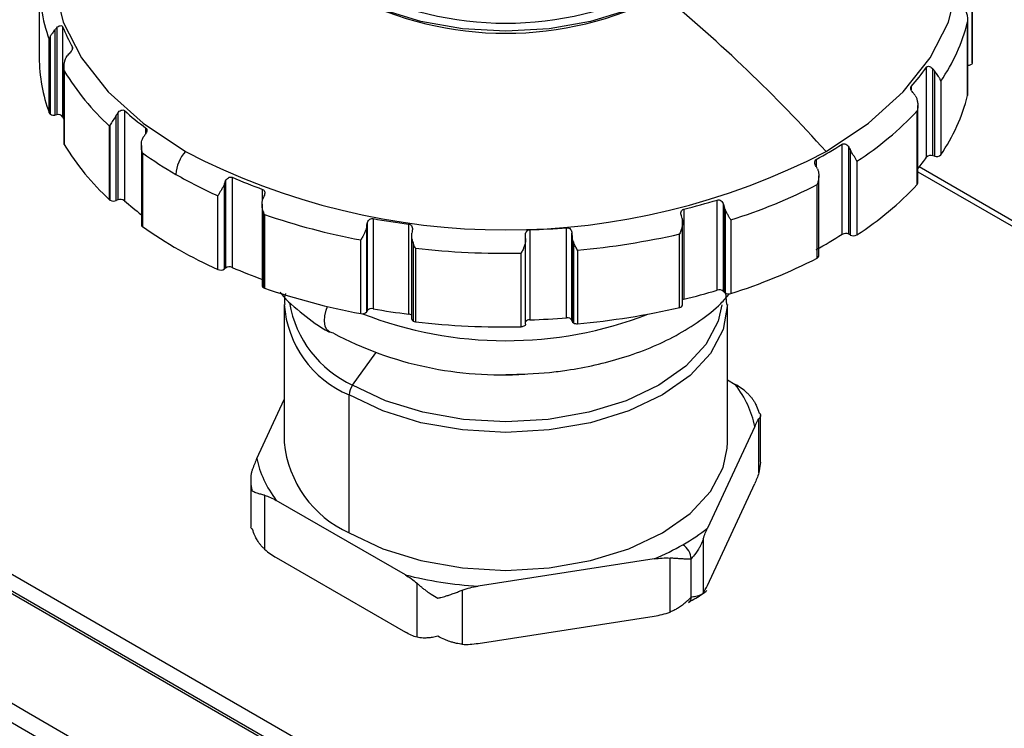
# Model space of a CAD drawing. Header units: millimetres. Extents: x 19 to 819, y 19 to 629.
# Tile 27 of 32: x 683 to 719, y 579 to 605. Entities that reach past the tile are written whole.
import ezdxf

# ---------------------------------------------------------------- set-up
doc = ezdxf.new("R2010")
doc.units = ezdxf.units.MM
doc.header["$LTSCALE"] = 3

msp = doc.modelspace()

# ---------------------------------------------------------------- linework, layer by layer
for p, q in [((683.466, 606.034), (683.466, 603.331)), ((717.752, 603.331), (717.752, 606.034)), ((717.748, 605.833), (717.748, 603.129)), ((717.58, 601.934), (717.58, 604.637)), ((717.582, 601.948), (717.582, 604.692)), ((684.045, 601.218), (684.045, 604.35)), ((684.114, 604.426), (684.114, 601.228)), ((684.325, 604.464), (684.325, 601.155)), ((683.833, 601.293), (683.833, 603.996)), ((683.88, 601.243), (683.88, 604.123)), ((684.685, 603.634), (684.685, 603.709)), ((717.748, 603.129), (717.752, 603.331)), ((684.374, 602.97), (684.374, 600.168)), ((684.384, 602.84), (684.384, 600.136)), ((716.072, 599.667), (716.072, 602.977)), ((716.303, 599.72), (716.303, 602.916)), ((716.363, 602.838), (716.363, 599.703)), ((716.595, 602.461), (716.595, 599.757)), ((715.506, 602.265), (715.506, 602.139)), ((717.582, 601.948), (717.58, 601.934)), ((686.596, 601.381), (686.596, 598.071)), ((715.729, 598.667), (715.729, 601.37)), ((715.749, 598.714), (715.749, 601.565)), ((684.114, 601.228), (684.045, 601.218)), ((686.296, 598.075), (686.296, 601.207)), ((686.354, 601.296), (686.354, 598.098)), ((686.052, 598.104), (686.052, 600.807)), ((686.077, 598.086), (686.077, 600.86)), ((687.382, 600.55), (687.382, 600.741)), ((687.217, 600.095), (687.217, 597.187)), ((712.969, 596.835), (712.969, 600.145)), ((713.217, 596.839), (713.217, 600.035)), ((713.263, 599.946), (713.263, 596.812)), ((687.255, 599.829), (687.255, 597.125)), ((712.015, 599.587), (712.015, 599.325)), ((713.514, 599.52), (713.514, 596.816)), ((716.363, 599.703), (716.303, 599.72)), ((744.972, 582.469), (715.802, 599.309)), ((690.314, 598.797), (690.314, 595.599)), ((690.557, 598.931), (690.557, 595.622)), ((712.111, 596.037), (712.111, 598.988)), ((715.749, 599.137), (744.672, 582.44)), ((690.273, 595.566), (690.273, 598.698)), ((691.674, 598.077), (691.674, 598.486)), ((712.054, 595.963), (712.054, 598.666)), ((686.354, 598.098), (686.296, 598.075)), ((690.027, 595.545), (690.027, 598.248)), ((708.375, 594.787), (708.375, 598.096)), ((691.654, 597.949), (691.654, 594.948)), ((707.148, 597.76), (707.148, 594.451)), ((708.61, 594.741), (708.61, 597.937)), ((708.638, 597.841), (708.638, 594.706)), ((708.672, 597.742), (708.672, 594.678)), ((691.704, 597.656), (691.704, 594.878)), ((691.737, 597.566), (691.737, 594.863)), ((695.731, 597.411), (695.731, 594.102)), ((707.106, 594.239), (707.106, 597.374)), ((708.876, 597.365), (708.876, 594.661)), ((695.497, 593.993), (695.497, 597.126)), ((695.515, 597.231), (695.515, 594.033)), ((697.044, 593.904), (697.044, 597.213)), ((701.493, 597.005), (701.493, 593.695)), ((702.844, 593.769), (702.844, 597.078)), ((695.278, 593.925), (695.278, 596.628)), ((697.15, 596.801), (697.15, 593.719)), ((701.338, 593.539), (701.338, 596.673)), ((703.038, 593.679), (703.038, 596.875)), ((703.044, 596.776), (703.044, 593.641)), ((706.998, 594.148), (706.998, 596.851)), ((713.263, 596.812), (713.217, 596.839)), ((697.201, 596.532), (697.201, 593.649)), ((697.289, 596.325), (697.289, 593.622)), ((703.094, 596.559), (703.094, 593.58)), ((701.172, 593.44), (701.172, 596.143)), ((703.241, 596.255), (703.241, 593.552)), ((690.314, 595.599), (690.273, 595.566)), ((662.486, 595.176), (714.609, 565.085)), ((714.738, 565.098), (662.614, 595.188)), ((715.216, 565.435), (663.092, 595.526)), ((708.638, 594.706), (708.61, 594.741)), ((708.727, 594.261), (708.697, 594.687)), ((692.466, 594.26), (692.466, 589.193)), ((708.752, 589.193), (708.752, 594.26)), ((695.515, 594.033), (695.497, 593.993)), ((703.044, 593.641), (703.038, 593.679)), ((694.98, 591.297), (695.835, 592.482)), ((708.752, 591.49), (709.04, 591.323)), ((694.851, 585.869), (694.851, 590.936)), ((691.462, 588.604), (692.466, 590.768)), ((709.971, 588.465), (709.971, 590.187)), ((709.756, 589.782), (708.02, 586.043)), ((709.913, 588.079), (709.913, 590.061)), ((708.744, 588.986), (708.752, 589.193)), ((709.97, 588.465), (709.913, 588.079)), ((691.246, 587.821), (691.246, 586.099)), ((708.02, 583.943), (709.756, 587.682)), ((691.748, 587.251), (691.748, 585.269)), ((696.918, 584.326), (692.177, 587.063)), ((707.863, 585.646), (707.863, 583.664)), ((692.177, 584.963), (696.918, 582.226)), ((706.065, 584.914), (699.589, 583.913)), ((706.651, 582.964), (706.651, 584.946)), ((707.42, 583.511), (707.42, 584.911)), ((697.347, 582.037), (697.347, 584.019)), ((699.003, 583.763), (699.003, 581.781)), ((699.589, 581.813), (706.065, 582.815))]:
    msp.add_line(p, q)
at = {"flags": 128}
for points in [[(688.841, 613.464), (687.286, 612.428), (686.002, 611.275), (685.016, 610.028), (684.347, 608.713), (684.009, 607.356), (684.009, 605.985), (684.347, 604.628), (685.016, 603.313), (686.002, 602.066), (687.286, 600.913), (688.841, 599.877)], [(712.376, 599.877), (713.931, 600.913), (715.215, 602.066), (716.202, 603.313), (716.871, 604.628), (717.208, 605.985), (717.208, 607.356), (716.871, 608.713), (716.202, 610.028), (715.215, 611.275), (713.931, 612.428), (712.376, 613.464)], [(706.367, 612.317), (707.379, 611.605), (708.132, 610.792), (708.595, 609.91), (708.752, 608.993), (708.595, 608.076), (708.132, 607.194), (707.379, 606.382), (706.367, 605.669), (705.133, 605.085), (703.725, 604.65), (702.197, 604.383), (700.609, 604.292), (699.02, 604.383), (697.493, 604.65), (696.085, 605.085), (694.851, 605.669)], [(717.748, 603.129), (717.744, 603.109), (717.732, 603.09), (717.715, 603.073), (717.691, 603.058), (717.663, 603.046), (717.631, 603.037), (717.597, 603.033), (717.582, 603.032)], [(684.325, 601.155), (684.364, 601.06), (684.374, 601.035)], [(684.384, 600.136), (684.376, 600.156), (684.374, 600.168)], [(707.148, 594.451), (707.118, 594.441), (707.106, 594.436)], [(694.138, 593.243), (694.038, 593.332), (693.97, 593.468), (693.942, 593.642), (693.956, 593.842), (694.01, 594.056), (694.061, 594.185)], [(708.752, 594.259), (708.595, 593.343), (708.132, 592.461), (707.379, 591.648), (706.367, 590.936), (705.133, 590.351), (703.725, 589.917), (702.197, 589.65), (700.609, 589.559), (699.02, 589.65), (697.493, 589.917), (696.085, 590.351), (694.851, 590.936)], [(708.552, 594.25), (708.416, 593.65), (707.963, 592.788), (707.227, 591.994), (706.237, 591.297), (705.031, 590.726), (703.655, 590.301), (702.162, 590.04), (700.609, 589.951), (699.056, 590.04), (697.563, 590.301), (696.186, 590.726), (694.98, 591.297)], [(701.338, 593.539), (701.337, 593.527), (701.329, 593.508), (701.315, 593.489), (701.295, 593.473), (701.269, 593.459), (701.239, 593.449), (701.207, 593.442), (701.172, 593.44)], [(694.275, 593.201), (694.142, 593.241), (694.138, 593.243)], [(694.851, 585.869), (696.085, 585.284), (697.493, 584.85), (699.02, 584.583), (700.609, 584.492), (702.197, 584.583), (703.725, 584.85), (705.133, 585.284), (706.367, 585.869), (707.379, 586.581), (708.132, 587.394), (708.595, 588.276), (708.744, 588.986)]]:
    msp.add_lwpolyline(points, dxfattribs=at)
for centre, radius, start, end in [((689.371, 606.045), 5.905, 178.1516, 200.3049), ((700.609, 616.79), 12.198, 242.6097, 297.3903), ((700.609, 616.735), 12.516, 242.6097, 297.3903), ((671.097, 562.712), 55.545, 41.9984, 50.5826), ((710.92, 606.34), 6.874, 325.6449, 345.6556), ((690.622, 606.997), 6.787, 201.9117, 208.9811), ((689.387, 603.346), 5.921, 180.1495, 200.2903), ((692.212, 607.565), 9.144, 211.1173, 227.6534), ((708.973, 608.036), 8.717, 318.5396, 324.5222), ((710.92, 603.637), 6.874, 325.6449, 345.6556), ((694.568, 610.377), 12.021, 228.4561, 233.2848), ((706.941, 609.637), 12.064, 303.0095, 316.7496), ((683.926, 601.333), 0.101, 203.4209, 242.9297), ((684.001, 601.477), 0.263, 242.6428, 279.7711), ((684.165, 601.036), 0.199, 36.7123, 105.0502), ((692.212, 604.862), 9.144, 211.1173, 227.6534), ((689.817, 598.971), 1.332, 137.135, 177.1974), ((700.609, 622.475), 25.478, 242.4914, 297.5086), ((704.62, 613.332), 15.607, 298.2813, 302.3383), ((695.906, 611.928), 14.874, 234.4354, 240.0804), ((709.166, 604.581), 8.475, 320.9612, 324.5672), ((716.23, 599.502), 0.229, 71.601, 133.8231), ((716.435, 599.918), 0.227, 251.3723, 314.7791), ((697.279, 614.316), 17.628, 240.0843, 245.7101), ((698.564, 617.384), 20.115, 246.543, 249.9685), ((702.803, 616.719), 20.284, 287.4197, 297.1307), ((706.941, 606.933), 12.064, 303.0095, 316.7496), ((715.681, 598.715), 0.0676, 314.4536, 358.6473), ((686.143, 598.203), 0.135, 227.5609, 240.3849), ((686.199, 598.325), 0.268, 242.9112, 291.3061), ((686.45, 597.864), 0.253, 54.8341, 112.3799), ((694.497, 606.984), 11.911, 228.4451, 232.3228), ((701.483, 620.876), 23.8, 283.7716, 286.8337), ((699.794, 620.837), 24.626, 250.9021, 259.4336), ((700.43, 624.116), 27.115, 260.0205, 262.8276), ((687.294, 597.192), 0.0771, 183.2635, 239.5511), ((696.669, 610.417), 16.288, 234.6902, 245.9337), ((700.617, 625.683), 28.692, 271.7485, 274.4518), ((700.813, 623.716), 27.568, 275.0535, 282.966), ((704.62, 610.022), 15.607, 298.2813, 302.3383), ((713.096, 596.607), 0.261, 62.4636, 119.0879), ((713.384, 597.042), 0.261, 242.3919, 299.8214), ((700.605, 625.565), 29.427, 263.5288, 271.1041), ((702.803, 614.015), 20.284, 287.4197, 297.1307), ((712.022, 596.046), 0.0886, 290.567, 353.9997), ((690.131, 595.779), 0.256, 246.0218, 303.7721), ((690.456, 595.386), 0.256, 66.6961, 123.7713), ((698.564, 614.074), 20.115, 246.543, 249.9685), ((691.74, 594.956), 0.0861, 185.6534, 245.6668), ((691.799, 595.044), 0.191, 240.302, 251.0156), ((699.794, 618.134), 24.626, 250.9021, 259.4336), ((701.483, 617.567), 23.8, 283.7716, 286.8337), ((708.453, 594.564), 0.236, 48.5421, 109.3992), ((708.731, 594.785), 0.122, 220.032, 240.9601), ((708.794, 594.917), 0.269, 242.9346, 287.6909), ((696.36, 594.536), 3.903, 184.0452, 247.2621), ((696.696, 595.019), 4.098, 189.8803, 245.2509), ((695.676, 593.904), 0.206, 74.3871, 141.124), ((700.43, 620.806), 27.115, 260.0205, 262.8276), ((700.813, 621.013), 27.568, 275.0535, 282.966), ((706.991, 594.265), 0.118, 273.584, 347.4101), ((695.336, 594.124), 0.207, 253.7535, 320.9736), ((700.61, 607.37), 14.442, 248.6321, 291.1977), ((697.027, 593.703), 0.201, 52.0595, 84.9596), ((700.617, 622.374), 28.692, 271.7485, 274.4518), ((702.885, 593.601), 0.172, 26.9465, 103.4809), ((697.237, 593.728), 0.0866, 185.8452, 245.4749), ((697.311, 593.851), 0.23, 241.3308, 264.4284), ((700.605, 622.861), 29.427, 263.5288, 271.1041), ((701.475, 593.529), 0.167, 83.809, 144.8003), ((703.133, 593.662), 0.0917, 193.4492, 244.4103), ((703.213, 593.808), 0.258, 242.3964, 276.2533), ((700.434, 604.853), 13.179, 242.138, 273.8213), ((695.498, 590.908), 0.647, 143.0787, 177.5561), ((696.541, 589.599), 4.095, 185.6948, 245.6253), ((924.375, 992.513), 479.16, 237.64772, 242.35765), ((706.762, 584.881), 0.659, 2.6055, 57.3945), ((923.786, 991.494), 481.516, 237.65926, 242.34611), ((923.726, 991.102), 481.752, 237.65926, 242.34611), ((707.219, 583.485), 0.203, 300.8534, 7.5685)]:
    msp.add_arc(centre, radius, start, end)
for points, knots in [([(717.425, 605.178), (717.435, 605.167), (717.455, 605.143), (717.482, 605.101), (717.509, 605.051), (717.543, 604.969), (717.579, 604.831), (717.58, 604.709), (717.58, 604.637)], [0, 0, 0, 0, 0.080589, 0.170533, 0.270014, 0.379166, 0.62966, 1, 1, 1, 1]), ([(684.045, 604.35), (684.01, 604.306), (683.977, 604.266), (683.921, 604.191), (683.898, 604.156), (683.88, 604.123)], [0, 0, 0, 0, 0.5, 0.5, 1, 1, 1, 1]), ([(684.114, 604.426), (684.15, 604.462), (684.192, 604.489), (684.276, 604.507), (684.313, 604.494), (684.325, 604.464)], [0, 0, 0, 0, 0.5, 0.5, 1, 1, 1, 1]), ([(683.88, 604.123), (683.871, 604.105), (683.848, 604.061), (683.839, 604.02), (683.833, 603.996)], [0, 0, 0, 0, 0.412599, 1, 1, 1, 1]), ([(684.685, 603.709), (684.701, 603.679), (684.69, 603.635), (684.639, 603.547), (684.602, 603.506), (684.566, 603.47)], [0, 0, 0, 0, 0.5, 0.5, 1, 1, 1, 1]), ([(684.384, 602.84), (684.38, 602.87), (684.374, 602.927), (684.374, 603.007), (684.379, 603.074), (684.391, 603.151), (684.413, 603.237), (684.451, 603.328), (684.486, 603.376), (684.502, 603.398)], [0, 0, 0, 0, 0.158057, 0.29371, 0.406962, 0.497824, 0.690886, 0.858047, 1, 1, 1, 1]), ([(716.072, 602.977), (716.092, 603.006), (716.136, 603.014), (716.226, 602.988), (716.268, 602.956), (716.303, 602.916)], [0, 0, 0, 0, 0.5, 0.5, 1, 1, 1, 1]), ([(716.595, 602.461), (716.589, 602.477), (716.579, 602.508), (716.557, 602.554), (716.535, 602.593), (716.505, 602.641), (716.465, 602.699), (716.413, 602.768), (716.378, 602.816), (716.363, 602.838)], [0, 0, 0, 0, 0.158056, 0.293709, 0.406962, 0.497824, 0.690886, 0.858047, 1, 1, 1, 1]), ([(715.537, 602.082), (715.515, 602.115), (715.497, 602.149), (715.483, 602.214), (715.488, 602.244), (715.506, 602.265)], [0, 0, 0, 0, 0.5, 0.5, 1, 1, 1, 1]), ([(715.65, 601.936), (715.659, 601.922), (715.677, 601.893), (715.707, 601.828), (715.736, 601.734), (715.75, 601.62), (715.749, 601.495), (715.736, 601.416), (715.729, 601.37)], [0, 0, 0, 0, 0.08405, 0.177087, 0.365901, 0.587745, 0.7595, 1, 1, 1, 1]), ([(686.354, 601.296), (686.385, 601.339), (686.425, 601.374), (686.518, 601.41), (686.567, 601.406), (686.596, 601.381)], [0, 0, 0, 0, 0.5, 0.5, 1, 1, 1, 1]), ([(686.296, 601.207), (686.254, 601.136), (686.209, 601.073), (686.134, 600.96), (686.101, 600.908), (686.077, 600.86)], [0, 0, 0, 0, 0.5, 0.5, 1, 1, 1, 1]), ([(687.382, 600.741), (687.415, 600.717), (687.424, 600.672), (687.402, 600.577), (687.375, 600.53), (687.344, 600.486)], [0, 0, 0, 0, 0.5, 0.5, 1, 1, 1, 1]), ([(687.255, 599.829), (687.247, 599.858), (687.233, 599.913), (687.222, 599.992), (687.217, 600.059), (687.216, 600.137), (687.225, 600.226), (687.249, 600.324), (687.277, 600.378), (687.29, 600.403)], [0, 0, 0, 0, 0.158057, 0.29371, 0.406962, 0.497824, 0.690886, 0.858047, 1, 1, 1, 1]), ([(712.969, 600.145), (713.005, 600.168), (713.058, 600.166), (713.152, 600.121), (713.19, 600.081), (713.217, 600.035)], [0, 0, 0, 0, 0.5, 0.5, 1, 1, 1, 1]), ([(713.514, 599.52), (713.505, 599.538), (713.488, 599.572), (713.458, 599.622), (713.431, 599.667), (713.396, 599.721), (713.354, 599.787), (713.305, 599.867), (713.276, 599.921), (713.263, 599.946)], [0, 0, 0, 0, 0.158056, 0.293709, 0.406962, 0.497824, 0.690886, 0.858047, 1, 1, 1, 1]), ([(712.01, 599.333), (711.984, 599.379), (711.964, 599.428), (711.958, 599.523), (711.976, 599.566), (712.015, 599.587)], [0, 0, 0, 0, 0.5, 0.5, 1, 1, 1, 1]), ([(712.06, 599.239), (712.067, 599.224), (712.081, 599.193), (712.095, 599.141), (712.106, 599.082), (712.111, 599.018), (712.11, 598.933), (712.097, 598.812), (712.07, 598.72), (712.054, 598.666)], [0, 0, 0, 0, 0.082056, 0.17292, 0.2727797, 0.3817759, 0.500017, 0.7050273, 1, 1, 1, 1]), ([(690.314, 598.797), (690.335, 598.845), (690.369, 598.888), (690.459, 598.942), (690.515, 598.95), (690.557, 598.931)], [0, 0, 0, 0, 0.5, 0.5, 1, 1, 1, 1]), ([(690.273, 598.698), (690.267, 598.683), (690.255, 598.651), (690.232, 598.603), (690.205, 598.553), (690.176, 598.5), (690.137, 598.434), (690.083, 598.346), (690.048, 598.284), (690.027, 598.248)], [0, 0, 0, 0, 0.082056, 0.17292, 0.27278, 0.381776, 0.500017, 0.705027, 1, 1, 1, 1]), ([(691.674, 598.486), (691.72, 598.469), (691.747, 598.428), (691.758, 598.332), (691.745, 598.28), (691.723, 598.232)], [0, 0, 0, 0, 0.5, 0.5, 1, 1, 1, 1]), ([(691.704, 597.656), (691.68, 597.732), (691.662, 597.811), (691.65, 597.975), (691.655, 598.06), (691.685, 598.139)], [0, 0, 0, 0, 0.5, 0.5, 1, 1, 1, 1]), ([(708.375, 598.096), (708.422, 598.111), (708.479, 598.098), (708.565, 598.034), (708.594, 597.987), (708.61, 597.937)], [0, 0, 0, 0, 0.5, 0.5, 1, 1, 1, 1]), ([(707.06, 597.516), (707.044, 597.566), (707.038, 597.618), (707.064, 597.711), (707.099, 597.748), (707.148, 597.76)], [0, 0, 0, 0, 0.5, 0.5, 1, 1, 1, 1]), ([(708.876, 597.365), (708.866, 597.381), (708.848, 597.412), (708.821, 597.458), (708.798, 597.499), (708.764, 597.558), (708.72, 597.636), (708.687, 597.709), (708.672, 597.742)], [0, 0, 0, 0, 0.157503, 0.293119, 0.406848, 0.498694, 0.772791, 1, 1, 1, 1]), ([(695.515, 597.231), (695.525, 597.282), (695.547, 597.331), (695.625, 597.402), (695.68, 597.42), (695.731, 597.411)], [0, 0, 0, 0, 0.5, 0.5, 1, 1, 1, 1]), ([(707.09, 597.414), (707.093, 597.398), (707.101, 597.364), (707.106, 597.31), (707.106, 597.251), (707.1, 597.186), (707.086, 597.103), (707.056, 596.987), (707.02, 596.901), (706.998, 596.851)], [0, 0, 0, 0, 0.082056, 0.17292, 0.27278, 0.381776, 0.500017, 0.705027, 1, 1, 1, 1]), ([(695.497, 597.126), (695.494, 597.11), (695.488, 597.076), (695.473, 597.024), (695.453, 596.969), (695.429, 596.911), (695.394, 596.838), (695.342, 596.739), (695.302, 596.669), (695.278, 596.628)], [0, 0, 0, 0, 0.0820559, 0.1729198, 0.2727793, 0.3817753, 0.5000162, 0.7050265, 1, 1, 1, 1]), ([(697.044, 597.213), (697.097, 597.207), (697.14, 597.173), (697.182, 597.082), (697.183, 597.029), (697.173, 596.977)], [0, 0, 0, 0, 0.5, 0.5, 1, 1, 1, 1]), ([(701.331, 596.786), (701.328, 596.838), (701.336, 596.89), (701.392, 596.974), (701.44, 597.003), (701.493, 597.005)], [0, 0, 0, 0, 0.5, 0.5, 1, 1, 1, 1]), ([(702.844, 597.078), (702.898, 597.082), (702.951, 597.058), (703.019, 596.979), (703.035, 596.928), (703.038, 596.875)], [0, 0, 0, 0, 0.5, 0.5, 1, 1, 1, 1]), ([(697.201, 596.532), (697.182, 596.587), (697.167, 596.643), (697.15, 596.759), (697.147, 596.82), (697.156, 596.879)], [0, 0, 0, 0, 0.5, 0.5, 1, 1, 1, 1]), ([(701.337, 596.68), (701.338, 596.663), (701.338, 596.629), (701.333, 596.575), (701.323, 596.517), (701.307, 596.455), (701.281, 596.375), (701.237, 596.266), (701.196, 596.189), (701.172, 596.143)], [0, 0, 0, 0, 0.082056, 0.17292, 0.272779, 0.381775, 0.500015, 0.705026, 1, 1, 1, 1]), ([(697.289, 596.325), (697.278, 596.346), (697.26, 596.384), (697.235, 596.44), (697.216, 596.488), (697.205, 596.519), (697.201, 596.532)], [0, 0, 0, 0, 0.315737, 0.587648, 0.815734, 1, 1, 1, 1]), ([(703.241, 596.255), (703.228, 596.279), (703.203, 596.323), (703.167, 596.391), (703.137, 596.453), (703.113, 596.509), (703.099, 596.544), (703.094, 596.559)], [0, 0, 0, 0, 0.260314, 0.490451, 0.690425, 0.86026, 1, 1, 1, 1]), ([(692.321, 594.708), (692.333, 594.691), (692.548, 594.393), (693.152, 593.907), (693.756, 593.436), (694.13, 593.25), (694.139, 593.245)], [0, 0, 0, 0, 0.028698, 0.5120522, 0.9871, 1, 1, 1, 1]), ([(692.511, 594.658), (692.495, 594.601), (692.459, 594.469), (692.479, 594.335), (692.491, 594.259)], [0, 0, 0, 0, 0.4339193, 1, 1, 1, 1]), ([(700.609, 591.683), (701.148, 591.698), (701.905, 591.719), (702.998, 591.861), (703.904, 592.028), (704.93, 592.301), (705.933, 592.661), (706.891, 593.114), (707.761, 593.66), (708.42, 594.174), (708.726, 594.532), (708.829, 594.653)], [0, 0, 0, 0, 0.162094, 0.227793, 0.335973, 0.446869, 0.564487, 0.6858, 0.809852, 0.93606, 1, 1, 1, 1]), ([(709.469, 591.017), (709.493, 590.995), (709.542, 590.948), (709.612, 590.868), (709.681, 590.778), (709.756, 590.662), (709.843, 590.497), (709.887, 590.362), (709.913, 590.282)], [0, 0, 0, 0, 0.110518, 0.230403, 0.359775, 0.498727, 0.70629, 1, 1, 1, 1]), ([(709.913, 590.282), (709.922, 590.275), (709.939, 590.262), (709.955, 590.241), (709.965, 590.222), (709.97, 590.205), (709.972, 590.182), (709.967, 590.149), (709.947, 590.107), (709.924, 590.076), (709.913, 590.061)], [0, 0, 0, 0, 0.127031, 0.240363, 0.339997, 0.425935, 0.498182, 0.682565, 0.849753, 1, 1, 1, 1]), ([(691.305, 587.404), (691.296, 587.439), (691.279, 587.504), (691.262, 587.598), (691.252, 587.68), (691.248, 587.751), (691.245, 587.844), (691.251, 587.959), (691.271, 588.091), (691.294, 588.17), (691.305, 588.207)], [0, 0, 0, 0, 0.127031, 0.240363, 0.339997, 0.425935, 0.498182, 0.682565, 0.849753, 1, 1, 1, 1]), ([(691.748, 587.251), (691.725, 587.257), (691.675, 587.27), (691.605, 587.288), (691.536, 587.307), (691.461, 587.331), (691.375, 587.361), (691.331, 587.388), (691.305, 587.404)], [0, 0, 0, 0, 0.110518, 0.230403, 0.359775, 0.498727, 0.70629, 1, 1, 1, 1]), ([(691.305, 586.004), (691.266, 586.03), (691.227, 586.055), (691.247, 586.099), (691.247, 586.099)], [0, 0, 0, 0, 0.9888928, 1, 1, 1, 1]), ([(691.748, 585.269), (691.725, 585.292), (691.675, 585.338), (691.605, 585.418), (691.535, 585.509), (691.46, 585.626), (691.374, 585.79), (691.33, 585.925), (691.305, 586.004)], [0, 0, 0, 0, 0.110185, 0.230533, 0.36112, 0.501991, 0.707896, 1, 1, 1, 1]), ([(707.863, 585.646), (707.854, 585.619), (707.834, 585.562), (707.796, 585.472), (707.748, 585.375), (707.681, 585.256), (707.578, 585.097), (707.478, 584.98), (707.42, 584.911)], [0, 0, 0, 0, 0.110518, 0.230403, 0.359775, 0.498727, 0.70629, 1, 1, 1, 1]), ([(707.42, 584.911), (707.393, 584.91), (707.342, 584.908), (707.265, 584.908), (707.194, 584.909), (707.13, 584.912), (707.044, 584.916), (706.931, 584.923), (706.79, 584.934), (706.696, 584.942), (706.651, 584.946)], [0, 0, 0, 0, 0.127031, 0.240363, 0.339997, 0.425935, 0.498182, 0.682565, 0.849753, 1, 1, 1, 1]), ([(697.347, 584.019), (697.372, 583.997), (697.423, 583.952), (697.508, 583.881), (697.604, 583.804), (697.725, 583.714), (697.894, 583.598), (698.034, 583.519), (698.116, 583.472)], [0, 0, 0, 0, 0.110185, 0.230533, 0.36112, 0.501991, 0.707896, 1, 1, 1, 1]), ([(698.116, 583.472), (698.152, 583.481), (698.221, 583.497), (698.321, 583.525), (698.409, 583.551), (698.485, 583.575), (698.587, 583.608), (698.714, 583.653), (698.864, 583.709), (698.959, 583.746), (699.003, 583.763)], [0, 0, 0, 0, 0.128076, 0.242267, 0.342552, 0.428937, 0.501446, 0.685573, 0.851711, 1, 1, 1, 1]), ([(707.317, 583.324), (707.5, 583.421), (707.746, 583.553), (707.945, 583.712), (707.996, 583.753)], [0, 0, 0, 0, 0.742006, 1, 1, 1, 1]), ([(707.863, 583.664), (707.854, 583.653), (707.834, 583.631), (707.796, 583.602), (707.748, 583.575), (707.68, 583.55), (707.577, 583.524), (707.478, 583.516), (707.42, 583.511)], [0, 0, 0, 0, 0.110185, 0.230533, 0.36112, 0.501991, 0.707896, 1, 1, 1, 1]), ([(707.42, 583.511), (707.393, 583.482), (707.341, 583.428), (707.264, 583.354), (707.192, 583.291), (707.128, 583.24), (707.041, 583.175), (706.928, 583.1), (706.788, 583.022), (706.695, 582.983), (706.651, 582.964)], [0, 0, 0, 0, 0.128076, 0.242267, 0.342552, 0.428937, 0.501446, 0.685573, 0.851711, 1, 1, 1, 1]), ([(698.116, 582.072), (698.08, 582.064), (698.011, 582.049), (697.917, 582.033), (697.836, 582.021), (697.767, 582.014), (697.677, 582.008), (697.571, 582.006), (697.451, 582.015), (697.38, 582.03), (697.347, 582.037)], [0, 0, 0, 0, 0.128076, 0.242267, 0.342552, 0.428937, 0.501446, 0.685573, 0.851711, 1, 1, 1, 1]), ([(699.003, 581.781), (698.97, 581.784), (698.901, 581.791), (698.792, 581.812), (698.674, 581.841), (698.532, 581.885), (698.342, 581.957), (698.199, 582.03), (698.116, 582.072)], [0, 0, 0, 0, 0.110185, 0.230533, 0.36112, 0.501991, 0.707896, 1, 1, 1, 1])]:
    msp.add_open_spline(points, degree=3, knots=knots)
for points in [[(684.045, 604.35), (684.066, 604.376), (684.089, 604.402), (684.114, 604.426)], [(684.566, 603.47), (684.543, 603.447), (684.521, 603.423), (684.502, 603.398)], [(716.303, 602.916), (716.324, 602.89), (716.344, 602.864), (716.363, 602.838)], [(715.586, 602.018), (715.569, 602.039), (715.552, 602.06), (715.537, 602.082)], [(715.65, 601.936), (715.63, 601.964), (715.609, 601.992), (715.586, 602.018)], [(686.296, 601.207), (686.314, 601.237), (686.333, 601.267), (686.354, 601.296)], [(686.077, 600.86), (686.067, 600.842), (686.059, 600.824), (686.052, 600.807)], [(687.344, 600.486), (687.325, 600.459), (687.307, 600.431), (687.29, 600.403)], [(713.217, 600.035), (713.233, 600.006), (713.249, 599.976), (713.263, 599.946)], [(712.06, 599.239), (712.045, 599.271), (712.028, 599.302), (712.01, 599.333)], [(690.273, 598.698), (690.286, 598.731), (690.299, 598.764), (690.314, 598.797)], [(691.723, 598.232), (691.71, 598.201), (691.697, 598.17), (691.685, 598.139)], [(708.61, 597.937), (708.62, 597.905), (708.629, 597.873), (708.638, 597.841)], [(708.672, 597.742), (708.659, 597.774), (708.647, 597.807), (708.638, 597.841)], [(691.737, 597.566), (691.725, 597.595), (691.714, 597.625), (691.704, 597.656)], [(707.09, 597.414), (707.08, 597.448), (707.071, 597.482), (707.06, 597.516)], [(695.497, 597.126), (695.503, 597.161), (695.509, 597.196), (695.515, 597.231)], [(697.173, 596.977), (697.167, 596.945), (697.162, 596.912), (697.156, 596.879)], [(701.337, 596.68), (701.335, 596.715), (701.333, 596.751), (701.331, 596.786)], [(703.038, 596.875), (703.04, 596.842), (703.042, 596.809), (703.044, 596.776)], [(703.094, 596.559), (703.068, 596.628), (703.048, 596.7), (703.044, 596.776)], [(709.756, 589.782), (709.653, 590.313), (709.412, 590.833), (709.04, 591.323)], [(709.469, 591.017), (709.329, 591.143), (709.185, 591.24), (709.04, 591.323)], [(709.756, 589.782), (709.809, 589.896), (709.861, 589.996), (709.913, 590.061)], [(691.462, 588.604), (691.409, 588.49), (691.356, 588.363), (691.305, 588.207)], [(691.462, 588.604), (691.564, 588.073), (691.806, 587.553), (692.177, 587.063)], [(702.476, 568.508), (690.578, 574.753), (679.233, 581.303), (668.414, 588.171)], [(709.913, 588.079), (709.861, 587.923), (709.809, 587.796), (709.756, 587.682)], [(691.748, 587.251), (691.889, 587.216), (692.032, 587.146), (692.177, 587.063)], [(707.117, 585.436), (707.444, 585.625), (707.746, 585.828), (708.02, 586.043)], [(707.863, 585.646), (707.915, 585.802), (707.967, 585.929), (708.02, 586.043)], [(706.065, 584.914), (706.438, 585.073), (706.789, 585.247), (707.117, 585.436)], [(691.748, 585.269), (691.889, 585.143), (692.032, 585.047), (692.177, 584.963)], [(706.065, 584.914), (706.263, 584.945), (706.46, 584.962), (706.651, 584.946)], [(696.918, 584.326), (697.767, 584.111), (698.668, 583.972), (699.589, 583.913)], [(696.918, 584.326), (697.063, 584.242), (697.207, 584.146), (697.347, 584.019)], [(699.003, 583.763), (699.195, 583.838), (699.391, 583.882), (699.589, 583.913)], [(707.863, 583.664), (707.915, 583.729), (707.967, 583.829), (708.02, 583.943)], [(706.065, 582.815), (706.263, 582.845), (706.46, 582.889), (706.651, 582.964)], [(697.347, 582.037), (697.207, 582.073), (697.063, 582.142), (696.918, 582.226)], [(699.003, 581.781), (699.195, 581.765), (699.391, 581.782), (699.589, 581.813)]]:
    msp.add_open_spline(points, degree=3)

doc.saveas('drawing.dxf')
